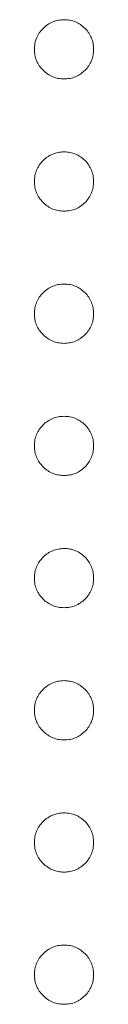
# Model space of a CAD drawing. Header units: millimetres. Extents: x -68 to 153, y 78 to 418.
# Tile 23 of 32: x -10.408 to -10.188, y 342.454 to 346.117. Entities that reach past the tile are written whole.
import ezdxf

# ---------------------------------------------------------------- set-up
doc = ezdxf.new("R2010")
doc.units = ezdxf.units.MM

msp = doc.modelspace()

# ---------------------------------------------------------------- linework, layer by layer
at = {"color": 7, "linetype": 'Continuous', "lineweight": 15}
for points, knots in [([(-10.4082, 346.0072), (-10.4078, 346.0146), (-10.407, 346.029), (-10.4005, 346.0497), (-10.3904, 346.0688), (-10.3763, 346.0857), (-10.3593, 346.0995), (-10.3403, 346.11), (-10.3196, 346.1162), (-10.3052, 346.1171), (-10.2979, 346.1175)], [0, 0, 0, 0, 0.1277566, 0.2494144, 0.3727965, 0.5001113, 0.6286099, 0.7506434, 0.8737684, 1, 1, 1, 1]), ([(-10.2979, 346.1175), (-10.2905, 346.1171), (-10.2759, 346.1163), (-10.255, 346.1099), (-10.2361, 346.0996), (-10.2193, 346.0856), (-10.2052, 346.0688), (-10.195, 346.0498), (-10.1889, 346.029), (-10.1881, 346.0146), (-10.1877, 346.0072)], [0, 0, 0, 0, 0.129097, 0.252046, 0.373905, 0.501038, 0.628171, 0.751376, 0.872426, 1, 1, 1, 1]), ([(-10.2979, 345.897), (-10.3052, 345.8974), (-10.3195, 345.8983), (-10.3404, 345.9041), (-10.3592, 345.915), (-10.3763, 345.9287), (-10.3903, 345.9457), (-10.4007, 345.9646), (-10.407, 345.9854), (-10.4078, 345.9999), (-10.4082, 346.0072)], [0, 0, 0, 0, 0.126178, 0.248821, 0.37154, 0.499984, 0.627244, 0.749226, 0.872298, 1, 1, 1, 1]), ([(-10.1877, 346.0072), (-10.1881, 345.9999), (-10.189, 345.9854), (-10.1949, 345.9645), (-10.2053, 345.9456), (-10.2193, 345.9288), (-10.2362, 345.9149), (-10.2549, 345.9041), (-10.276, 345.8983), (-10.2905, 345.8974), (-10.2979, 345.897)], [0, 0, 0, 0, 0.127519, 0.249986, 0.371792, 0.49887, 0.625948, 0.748492, 0.870959, 1, 1, 1, 1]), ([(-10.4082, 345.5154), (-10.4078, 345.5228), (-10.407, 345.5372), (-10.4005, 345.5579), (-10.3904, 345.5769), (-10.3763, 345.5939), (-10.3593, 345.6077), (-10.3403, 345.6181), (-10.3196, 345.6244), (-10.3052, 345.6252), (-10.2979, 345.6256)], [0, 0, 0, 0, 0.1277566, 0.2494144, 0.3727965, 0.5001113, 0.6286099, 0.7506434, 0.8737684, 1, 1, 1, 1]), ([(-10.2979, 345.6256), (-10.2905, 345.6252), (-10.2759, 345.6244), (-10.255, 345.6181), (-10.2361, 345.6077), (-10.2193, 345.5938), (-10.2052, 345.5769), (-10.195, 345.5579), (-10.1889, 345.5371), (-10.1881, 345.5228), (-10.1877, 345.5154)], [0, 0, 0, 0, 0.129097, 0.252046, 0.373905, 0.501038, 0.628171, 0.751376, 0.872426, 1, 1, 1, 1]), ([(-10.2979, 345.4051), (-10.3052, 345.4056), (-10.3195, 345.4065), (-10.3404, 345.4122), (-10.3592, 345.4232), (-10.3763, 345.4369), (-10.3903, 345.4538), (-10.4007, 345.4727), (-10.407, 345.4935), (-10.4078, 345.508), (-10.4082, 345.5154)], [0, 0, 0, 0, 0.126178, 0.248821, 0.37154, 0.499984, 0.627244, 0.749226, 0.872298, 1, 1, 1, 1]), ([(-10.1877, 345.5154), (-10.1881, 345.508), (-10.189, 345.4936), (-10.1949, 345.4727), (-10.2053, 345.4538), (-10.2193, 345.437), (-10.2362, 345.4231), (-10.2549, 345.4123), (-10.276, 345.4064), (-10.2905, 345.4056), (-10.2979, 345.4051)], [0, 0, 0, 0, 0.127519, 0.249986, 0.371792, 0.49887, 0.625948, 0.748492, 0.870959, 1, 1, 1, 1]), ([(-10.4082, 345.0235), (-10.4078, 345.0309), (-10.407, 345.0453), (-10.4005, 345.066), (-10.3904, 345.0851), (-10.3763, 345.102), (-10.3593, 345.1158), (-10.3403, 345.1263), (-10.3196, 345.1325), (-10.3052, 345.1334), (-10.2979, 345.1338)], [0, 0, 0, 0, 0.1277566, 0.2494144, 0.3727965, 0.5001113, 0.6286099, 0.7506434, 0.8737684, 1, 1, 1, 1]), ([(-10.2979, 345.1338), (-10.2905, 345.1334), (-10.2759, 345.1326), (-10.255, 345.1262), (-10.2361, 345.1159), (-10.2193, 345.1019), (-10.2052, 345.0851), (-10.195, 345.0661), (-10.1889, 345.0453), (-10.1881, 345.0309), (-10.1877, 345.0235)], [0, 0, 0, 0, 0.129097, 0.252046, 0.373905, 0.501038, 0.628171, 0.751376, 0.872426, 1, 1, 1, 1]), ([(-10.2979, 344.9133), (-10.3052, 344.9137), (-10.3195, 344.9146), (-10.3404, 344.9204), (-10.3592, 344.9313), (-10.3763, 344.945), (-10.3903, 344.9619), (-10.4007, 344.9809), (-10.407, 345.0017), (-10.4078, 345.0161), (-10.4082, 345.0235)], [0, 0, 0, 0, 0.126178, 0.248821, 0.37154, 0.499984, 0.627244, 0.749226, 0.872298, 1, 1, 1, 1]), ([(-10.1877, 345.0235), (-10.1881, 345.0162), (-10.189, 345.0017), (-10.1949, 344.9808), (-10.2053, 344.9619), (-10.2193, 344.9451), (-10.2362, 344.9312), (-10.2549, 344.9204), (-10.276, 344.9146), (-10.2905, 344.9137), (-10.2979, 344.9133)], [0, 0, 0, 0, 0.127519, 0.249986, 0.371792, 0.49887, 0.625948, 0.748492, 0.870959, 1, 1, 1, 1]), ([(-10.4082, 344.5317), (-10.4078, 344.5391), (-10.407, 344.5535), (-10.4005, 344.5742), (-10.3904, 344.5932), (-10.3763, 344.6101), (-10.3593, 344.624), (-10.3403, 344.6344), (-10.3196, 344.6407), (-10.3052, 344.6415), (-10.2979, 344.6419)], [0, 0, 0, 0, 0.1277566, 0.2494144, 0.3727965, 0.5001113, 0.6286099, 0.7506434, 0.8737684, 1, 1, 1, 1]), ([(-10.2979, 344.6419), (-10.2905, 344.6415), (-10.2759, 344.6407), (-10.255, 344.6344), (-10.2361, 344.624), (-10.2193, 344.6101), (-10.2052, 344.5932), (-10.195, 344.5742), (-10.1889, 344.5534), (-10.1881, 344.539), (-10.1877, 344.5317)], [0, 0, 0, 0, 0.129097, 0.252046, 0.373905, 0.501038, 0.628171, 0.751376, 0.872426, 1, 1, 1, 1]), ([(-10.2979, 344.4214), (-10.3052, 344.4219), (-10.3195, 344.4228), (-10.3404, 344.4285), (-10.3592, 344.4395), (-10.3763, 344.4532), (-10.3903, 344.4701), (-10.4007, 344.489), (-10.407, 344.5098), (-10.4078, 344.5243), (-10.4082, 344.5317)], [0, 0, 0, 0, 0.126178, 0.248821, 0.37154, 0.499984, 0.627244, 0.749226, 0.872298, 1, 1, 1, 1]), ([(-10.1877, 344.5317), (-10.1881, 344.5243), (-10.189, 344.5099), (-10.1949, 344.489), (-10.2053, 344.4701), (-10.2193, 344.4533), (-10.2362, 344.4394), (-10.2549, 344.4286), (-10.276, 344.4227), (-10.2905, 344.4219), (-10.2979, 344.4214)], [0, 0, 0, 0, 0.127519, 0.249986, 0.371792, 0.49887, 0.625948, 0.748492, 0.870959, 1, 1, 1, 1]), ([(-10.4082, 344.0398), (-10.4078, 344.0472), (-10.407, 344.0616), (-10.4005, 344.0823), (-10.3904, 344.1014), (-10.3763, 344.1183), (-10.3593, 344.1321), (-10.3403, 344.1425), (-10.3196, 344.1488), (-10.3052, 344.1496), (-10.2979, 344.1501)], [0, 0, 0, 0, 0.1277566, 0.2494144, 0.3727965, 0.5001113, 0.6286099, 0.7506434, 0.8737684, 1, 1, 1, 1]), ([(-10.2979, 344.1501), (-10.2905, 344.1497), (-10.2759, 344.1489), (-10.255, 344.1425), (-10.2361, 344.1322), (-10.2193, 344.1182), (-10.2052, 344.1014), (-10.195, 344.0824), (-10.1889, 344.0616), (-10.1881, 344.0472), (-10.1877, 344.0398)], [0, 0, 0, 0, 0.129097, 0.252046, 0.373905, 0.501038, 0.628171, 0.751376, 0.872426, 1, 1, 1, 1]), ([(-10.2979, 343.9296), (-10.3052, 343.93), (-10.3195, 343.9309), (-10.3404, 343.9367), (-10.3592, 343.9476), (-10.3763, 343.9613), (-10.3903, 343.9782), (-10.4007, 343.9972), (-10.407, 344.018), (-10.4078, 344.0324), (-10.4082, 344.0398)], [0, 0, 0, 0, 0.126178, 0.248821, 0.37154, 0.499984, 0.627244, 0.749226, 0.872298, 1, 1, 1, 1]), ([(-10.1877, 344.0398), (-10.1881, 344.0325), (-10.189, 344.018), (-10.1949, 343.9971), (-10.2053, 343.9782), (-10.2193, 343.9614), (-10.2362, 343.9475), (-10.2549, 343.9367), (-10.276, 343.9309), (-10.2905, 343.93), (-10.2979, 343.9296)], [0, 0, 0, 0, 0.127519, 0.249986, 0.371792, 0.49887, 0.625948, 0.748492, 0.870959, 1, 1, 1, 1]), ([(-10.4082, 343.548), (-10.4078, 343.5553), (-10.407, 343.5698), (-10.4005, 343.5905), (-10.3904, 343.6095), (-10.3763, 343.6264), (-10.3593, 343.6403), (-10.3403, 343.6507), (-10.3196, 343.657), (-10.3052, 343.6578), (-10.2979, 343.6582)], [0, 0, 0, 0, 0.1277566, 0.2494144, 0.3727965, 0.5001113, 0.6286099, 0.7506434, 0.8737684, 1, 1, 1, 1]), ([(-10.2979, 343.6582), (-10.2905, 343.6578), (-10.2759, 343.657), (-10.255, 343.6507), (-10.2361, 343.6403), (-10.2193, 343.6263), (-10.2052, 343.6095), (-10.195, 343.5905), (-10.1889, 343.5697), (-10.1881, 343.5553), (-10.1877, 343.548)], [0, 0, 0, 0, 0.129097, 0.252046, 0.373905, 0.501038, 0.628171, 0.751376, 0.872426, 1, 1, 1, 1]), ([(-10.2979, 343.4377), (-10.3052, 343.4382), (-10.3195, 343.4391), (-10.3404, 343.4448), (-10.3592, 343.4558), (-10.3763, 343.4695), (-10.3903, 343.4864), (-10.4007, 343.5053), (-10.407, 343.5261), (-10.4078, 343.5406), (-10.4082, 343.548)], [0, 0, 0, 0, 0.126178, 0.248821, 0.37154, 0.499984, 0.627244, 0.749226, 0.872298, 1, 1, 1, 1]), ([(-10.1877, 343.548), (-10.1881, 343.5406), (-10.189, 343.5262), (-10.1949, 343.5053), (-10.2053, 343.4864), (-10.2193, 343.4695), (-10.2362, 343.4557), (-10.2549, 343.4448), (-10.276, 343.439), (-10.2905, 343.4382), (-10.2979, 343.4377)], [0, 0, 0, 0, 0.127519, 0.249986, 0.371792, 0.49887, 0.625948, 0.748492, 0.870959, 1, 1, 1, 1]), ([(-10.4082, 343.0561), (-10.4078, 343.0635), (-10.407, 343.0779), (-10.4005, 343.0986), (-10.3904, 343.1177), (-10.3763, 343.1346), (-10.3593, 343.1484), (-10.3403, 343.1588), (-10.3196, 343.1651), (-10.3052, 343.1659), (-10.2979, 343.1664)], [0, 0, 0, 0, 0.1277566, 0.2494144, 0.3727965, 0.5001113, 0.6286099, 0.7506434, 0.8737684, 1, 1, 1, 1]), ([(-10.2979, 343.1664), (-10.2905, 343.166), (-10.2759, 343.1652), (-10.255, 343.1588), (-10.2361, 343.1485), (-10.2193, 343.1345), (-10.2052, 343.1177), (-10.195, 343.0987), (-10.1889, 343.0778), (-10.1881, 343.0635), (-10.1877, 343.0561)], [0, 0, 0, 0, 0.129097, 0.252046, 0.373905, 0.501038, 0.628171, 0.751376, 0.872426, 1, 1, 1, 1]), ([(-10.2979, 342.9459), (-10.3052, 342.9463), (-10.3195, 342.9472), (-10.3404, 342.953), (-10.3592, 342.9639), (-10.3763, 342.9776), (-10.3903, 342.9945), (-10.4007, 343.0135), (-10.407, 343.0343), (-10.4078, 343.0487), (-10.4082, 343.0561)], [0, 0, 0, 0, 0.126178, 0.248821, 0.37154, 0.499984, 0.627244, 0.749226, 0.872298, 1, 1, 1, 1]), ([(-10.1877, 343.0561), (-10.1881, 343.0487), (-10.189, 343.0343), (-10.1949, 343.0134), (-10.2053, 342.9945), (-10.2193, 342.9777), (-10.2362, 342.9638), (-10.2549, 342.953), (-10.276, 342.9472), (-10.2905, 342.9463), (-10.2979, 342.9459)], [0, 0, 0, 0, 0.127519, 0.249986, 0.371792, 0.49887, 0.625948, 0.748492, 0.870959, 1, 1, 1, 1]), ([(-10.4082, 342.5643), (-10.4078, 342.5716), (-10.407, 342.586), (-10.4005, 342.6068), (-10.3904, 342.6258), (-10.3763, 342.6427), (-10.3593, 342.6565), (-10.3403, 342.667), (-10.3196, 342.6733), (-10.3052, 342.6741), (-10.2979, 342.6745)], [0, 0, 0, 0, 0.1277566, 0.2494144, 0.3727965, 0.5001113, 0.6286099, 0.7506434, 0.8737684, 1, 1, 1, 1]), ([(-10.2979, 342.6745), (-10.2905, 342.6741), (-10.2759, 342.6733), (-10.255, 342.667), (-10.2361, 342.6566), (-10.2193, 342.6426), (-10.2052, 342.6258), (-10.195, 342.6068), (-10.1889, 342.586), (-10.1881, 342.5716), (-10.1877, 342.5643)], [0, 0, 0, 0, 0.129097, 0.252046, 0.373905, 0.501038, 0.628171, 0.751376, 0.872426, 1, 1, 1, 1]), ([(-10.2979, 342.454), (-10.3052, 342.4545), (-10.3195, 342.4554), (-10.3404, 342.4611), (-10.3592, 342.472), (-10.3763, 342.4857), (-10.3903, 342.5027), (-10.4007, 342.5216), (-10.407, 342.5424), (-10.4078, 342.5569), (-10.4082, 342.5643)], [0, 0, 0, 0, 0.126178, 0.248821, 0.37154, 0.499984, 0.627244, 0.749226, 0.872298, 1, 1, 1, 1]), ([(-10.1877, 342.5643), (-10.1881, 342.5569), (-10.189, 342.5424), (-10.1949, 342.5216), (-10.2053, 342.5027), (-10.2193, 342.4858), (-10.2362, 342.472), (-10.2549, 342.4611), (-10.276, 342.4553), (-10.2905, 342.4545), (-10.2979, 342.454)], [0, 0, 0, 0, 0.127519, 0.249986, 0.371792, 0.49887, 0.625948, 0.748492, 0.870959, 1, 1, 1, 1])]:
    msp.add_open_spline(points, degree=3, knots=knots, dxfattribs=at)

doc.saveas('drawing.dxf')
